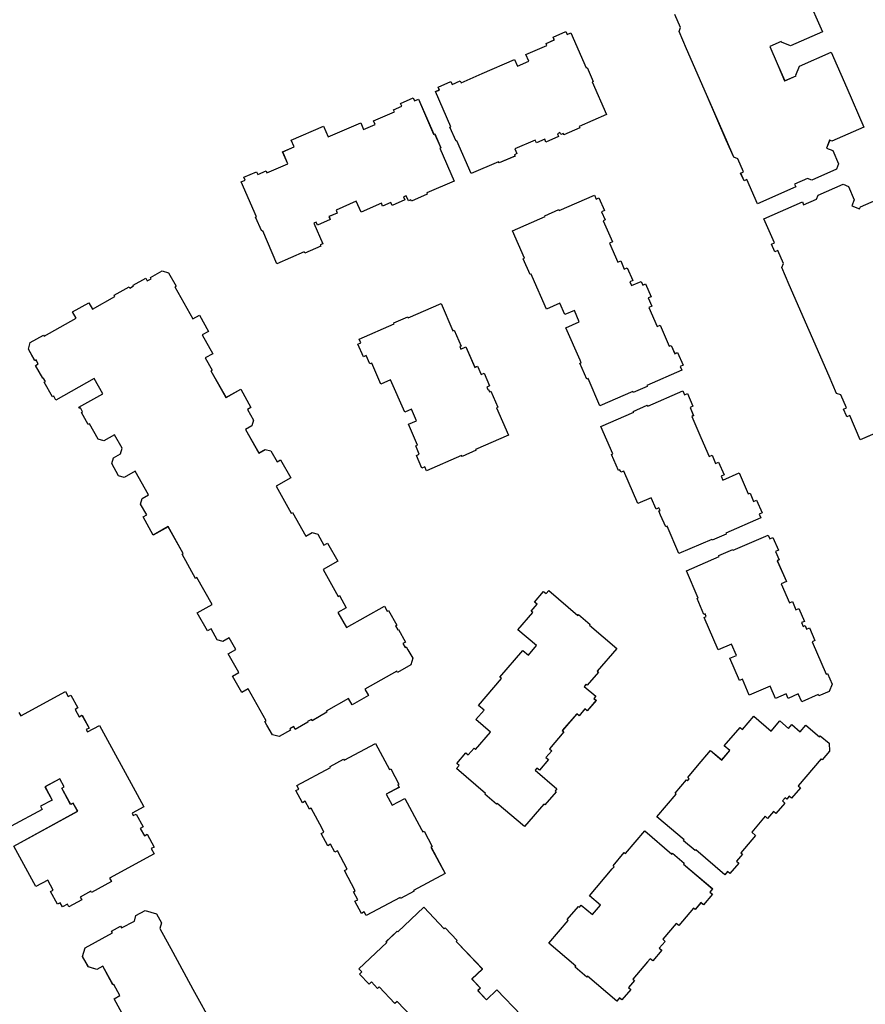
# Model space of a CAD drawing. Header units: inches. Extents: x 480978 to 483416, y 5454526 to 5457823.
# Tile 45 of 53: x 482853 to 482977, y 5456045 to 5456189. Entities that reach past the tile are written whole.
import ezdxf

# ---------------------------------------------------------------- set-up
doc = ezdxf.new("R2010")
doc.units = ezdxf.units.IN
doc.header["$MEASUREMENT"] = 0
doc.layers.add('ubcv_building_records', color=10, linetype='Continuous')
doc.layers.add('ubcv_buildings', color=10, linetype='Continuous')

# ---------------------------------------------------------------- blocks, each defined once
blk = doc.blocks.new('ubcv_buildings_cad_ACAD_1_FMEBLOCK35')
at = {"layer": 'ubcv_building_records'}
for points in [[(-39.84, 41.28), (-37.56, 36.06), (-42.22, 34.03), (-43.56, 34.56), (-43.6, 34.65), (-45.28, 33.92), (-44.18, 31.4), (-43.09, 28.89), (-41.41, 29.62), (-41.45, 29.71), (-40.92, 31.05), (-36.27, 33.08), (-33.99, 27.86), (-31.48, 22.09), (-36.19, 20.04), (-36.49, 20.16), (-36.93, 19.02), (-36.03, 18.66), (-35.18, 16.71), (-35.49, 15.91), (-39.12, 14.32), (-39.73, 14.56), (-41.64, 13.73), (-41.45, 13.31), (-47.09, 10.86), (-48.63, 14.39), (-49.05, 14.21), (-49.54, 15.33), (-49.12, 15.51), (-49.95, 17.42), (-50.55, 17.66), (-51.65, 20.17), (-54.57, 26.88), (-57.49, 33.59), (-58.58, 36.1), (-58.35, 36.7), (-59.18, 38.61)], [(-26.38, -21.31), (-32.01, -23.76), (-33.55, -20.22), (-33.97, -20.4), (-34.03, -20.26), (-34.46, -19.29), (-34.04, -19.1), (-34.87, -17.19), (-35.47, -16.96), (-36.57, -14.44), (-39.49, -7.74), (-42.41, -1.03), (-43.51, 1.49), (-43.27, 2.09), (-44.1, 4), (-44.52, 3.82), (-45.01, 4.93), (-44.59, 5.12), (-46.13, 8.66), (-40.49, 11.11), (-40.31, 10.69), (-38.4, 11.52), (-38.17, 12.12), (-34.53, 13.71), (-33.73, 13.39), (-32.88, 11.43), (-33.23, 10.53), (-32.1, 10.08), (-31.98, 10.38), (-27.27, 12.43)]]:
    blk.add_lwpolyline(points, dxfattribs=at)
blk = doc.blocks.new('ubcv_buildings_cad_ACAD_1_FMEBLOCK36')
at = {"layer": 'ubcv_building_records'}
for points in [[(29.51, 16.99), (29.79, 16.48), (36.34, 20.06), (36.75, 19.3), (37.16, 19.52), (38.18, 17.65), (37.78, 17.43), (38.38, 16.34), (38.78, 16.56), (39.8, 14.69), (39.4, 14.47), (39.58, 14.13), (41.32, 15.08), (46.86, 4.96), (47.85, 3.14), (46.12, 2.19), (46.3, 1.86), (46.7, 2.08), (47.72, 0.2), (47.32, -0.02), (47.92, -1.11), (48.32, -0.89), (49.35, -2.76), (48.94, -2.98), (49.36, -3.74), (42.81, -7.32), (43.09, -7.83), (40.19, -9.42), (40.09, -9.24), (38.51, -10.11), (38.73, -10.51), (36.86, -11.53), (36.64, -11.13), (35.9, -11.53), (35.58, -10.93), (35.17, -11.15), (34.15, -9.28), (34.55, -9.06), (33.76, -7.61), (32.02, -8.56), (29.65, -4.22), (28.78, -2.63), (38.14, 2.49), (37.49, 3.68), (37.12, 3.48), (35.81, 5.86), (36.18, 6.06), (35.53, 7.25), (33.35, 6.06), (34.39, 4.14), (32.7, 3.22), (32.94, 2.77), (28.4, 0.28)], [(45.56, -28.8), (43.49, -25.01), (44.33, -24.55), (43.43, -22.9), (43.32, -22.96), (41.82, -20.22), (40.95, -20.7), (39.71, -20.33), (38.87, -18.8), (39.23, -17.56), (43.24, -15.36), (43.1, -15.09), (44.43, -14.36), (44.58, -14.63), (46.45, -13.61), (46.69, -12.78), (48.03, -12.05), (49.69, -12.53), (50.42, -13.87), (50.17, -14.7), (52.08, -18.17), (55.05, -23.61), (58, -29)]]:
    blk.add_lwpolyline(points, dxfattribs=at)
blk = doc.blocks.new('ubcv_buildings_cad_ACAD_1_FMEBLOCK65')
at = {"layer": 'ubcv_buildings'}
for points in [[(-39.84, 41.28), (-37.56, 36.06), (-42.22, 34.03), (-43.56, 34.56), (-43.6, 34.65), (-45.28, 33.92), (-44.18, 31.4), (-43.09, 28.89), (-41.41, 29.62), (-41.45, 29.71), (-40.92, 31.05), (-36.27, 33.08), (-33.99, 27.86), (-31.48, 22.09), (-36.19, 20.04), (-36.49, 20.16), (-36.93, 19.02), (-36.03, 18.66), (-35.18, 16.71), (-35.49, 15.91), (-39.12, 14.32), (-39.73, 14.56), (-41.64, 13.73), (-41.45, 13.31), (-47.09, 10.86), (-48.63, 14.39), (-49.05, 14.21), (-49.54, 15.33), (-49.12, 15.51), (-49.95, 17.42), (-50.55, 17.66), (-51.65, 20.17), (-54.57, 26.88), (-57.49, 33.59), (-58.58, 36.1), (-58.35, 36.7), (-59.18, 38.61)], [(-26.38, -21.31), (-32.01, -23.76), (-33.55, -20.22), (-33.97, -20.4), (-34.03, -20.26), (-34.46, -19.29), (-34.04, -19.1), (-34.87, -17.19), (-35.47, -16.96), (-36.57, -14.44), (-39.49, -7.74), (-42.41, -1.03), (-43.51, 1.49), (-43.27, 2.09), (-44.1, 4), (-44.52, 3.82), (-45.01, 4.93), (-44.59, 5.12), (-46.13, 8.66), (-40.49, 11.11), (-40.31, 10.69), (-38.4, 11.52), (-38.17, 12.12), (-34.53, 13.71), (-33.73, 13.39), (-32.88, 11.43), (-33.23, 10.53), (-32.1, 10.08), (-31.98, 10.38), (-27.27, 12.43)]]:
    blk.add_lwpolyline(points, dxfattribs=at)
blk = doc.blocks.new('ubcv_buildings_cad_ACAD_1_FMEBLOCK106')
at = {"layer": 'ubcv_buildings'}
for points in [[(19.88, 79.31), (20.06, 78.89), (20.62, 79.13), (22.86, 73.98), (23, 74.04), (23.9, 71.98), (23.76, 71.92), (25.85, 67.12), (21.85, 65.37), (21.93, 65.19), (19.6, 64.17), (19.52, 64.36), (19.14, 64.2), (19.02, 64.48), (18.65, 64.31), (18.83, 63.89), (16.97, 63.08), (16.79, 63.5), (15.58, 62.97), (15.39, 63.39), (12.41, 62.09), (12.72, 61.4), (12.34, 61.23), (12.43, 61.05), (10.1, 60.03), (10.02, 60.22), (6.01, 58.48), (3.92, 63.28), (3.78, 63.22), (2.88, 65.28), (3.02, 65.34), (0.78, 70.49), (1.34, 70.73), (1.15, 71.15), (3.02, 71.97), (3.2, 71.55), (4.41, 72.07), (4.53, 71.79), (7.6, 73.13), (12.36, 75.2), (12.78, 74.22), (14.46, 74.95), (14.03, 75.93), (17.11, 77.27), (16.98, 77.55), (18.2, 78.08), (18.01, 78.5)], [(-2.48, 69.57), (-2.3, 69.15), (-1.74, 69.4), (0.51, 64.24), (0.65, 64.3), (1.54, 62.24), (1.4, 62.18), (3.5, 57.38), (-0.51, 55.64), (-0.43, 55.45), (-2.76, 54.43), (-2.84, 54.62), (-3.21, 54.46), (-3.54, 55.2), (-3.91, 55.04), (-3.73, 54.62), (-5.59, 53.81), (-5.77, 54.23), (-6.98, 53.7), (-7.17, 54.12), (-10.15, 52.82), (-10.84, 54.41), (-13.82, 53.11), (-13.63, 52.69), (-14.84, 52.16), (-14.66, 51.74), (-16.53, 50.93), (-16.71, 51.35), (-17.08, 51.19), (-15.77, 48.18), (-16.14, 48.02), (-16.06, 47.84), (-18.39, 46.82), (-18.47, 47.01), (-22.48, 45.26), (-24.57, 50.07), (-24.71, 50.01), (-25.61, 52.07), (-25.47, 52.13), (-27.71, 57.28), (-27.15, 57.52), (-27.34, 57.94), (-25.47, 58.75), (-25.29, 58.33), (-24.08, 58.86), (-23.96, 58.58), (-20.88, 59.92), (-21.64, 61.67), (-19.97, 62.4), (-20.39, 63.38), (-15.64, 65.45), (-14.95, 63.86), (-10.2, 65.93), (-9.78, 64.95), (-8.1, 65.68), (-8.32, 66.2), (-5.25, 67.53), (-5.37, 67.81), (-4.16, 68.34), (-4.34, 68.76)], [(24.07, 55.3), (24.31, 54.74), (24.73, 54.92), (25.54, 53.06), (25.12, 52.88), (25.65, 51.67), (25.37, 51.55), (26.71, 48.47), (26.29, 48.29), (27.51, 45.5), (27.93, 45.68), (28.46, 44.47), (28.87, 44.65), (29.69, 42.79), (29.27, 42.6), (29.51, 42.05), (30.91, 42.65), (31.15, 42.1), (31.57, 42.28), (32.38, 40.41), (31.96, 40.23), (32.49, 39.02), (32.07, 38.84), (33.29, 36.04), (33.71, 36.23), (35.05, 33.15), (35.33, 33.27), (35.85, 32.06), (36.27, 32.25), (37.08, 30.38), (36.66, 30.2), (36.91, 29.64), (31.76, 27.4), (31.82, 27.26), (29.76, 26.36), (29.69, 26.5), (24.89, 24.41), (23.15, 28.41), (22.96, 28.33), (21.95, 30.66), (22.13, 30.74), (21.97, 31.11), (19.9, 35.87), (21.86, 36.72), (21.13, 38.39), (19.73, 37.79), (19, 39.46), (17.04, 38.61), (14.97, 43.36), (14.81, 43.73), (14.63, 43.65), (13.61, 45.98), (13.8, 46.06), (12.05, 50.07), (16.86, 52.16), (16.8, 52.3), (18.86, 53.2), (18.92, 53.06)], [(-38.36, 43.92), (-37.26, 41.97), (-37.44, 41.87), (-34.79, 37.18), (-33.86, 37.71), (-32.51, 35.32), (-33.44, 34.8), (-31.89, 32.05), (-33, 31.43), (-32, 29.66), (-32.18, 29.56), (-29.95, 25.62), (-27.79, 26.85), (-26.29, 24.19), (-26.82, 23.89), (-25.92, 22.3), (-26.15, 21.47), (-27.08, 20.95), (-25.13, 17.49), (-24.2, 18.02), (-23.37, 17.79), (-22.47, 16.2), (-21.94, 16.5), (-20.44, 13.84), (-22.61, 12.62), (-20.39, 8.68), (-20.21, 8.78), (-18.24, 5.29), (-17.31, 5.81), (-16.48, 5.58), (-15.58, 3.99), (-15.05, 4.29), (-13.55, 1.63), (-15.72, 0.41), (-13.49, -3.53), (-13.32, -3.43), (-12.32, -5.2), (-13.55, -5.89), (-12.3, -8.11), (-6.72, -4.96), (-6.3, -5.71), (-6.12, -5.61), (-4.9, -7.78), (-5.07, -7.88), (-4.76, -8.43), (-4.67, -8.38), (-3.62, -10.24), (-4.02, -10.46), (-3.7, -11.04), (-3.52, -10.94), (-3.27, -11.38), (-2.57, -12.62), (-2.84, -13.59), (-4.79, -14.69), (-4.89, -14.51), (-9.58, -17.16), (-9.05, -18.08), (-11.44, -19.43), (-11.97, -18.5), (-15.26, -20.37), (-15.16, -20.54), (-17.33, -21.77), (-17.43, -21.59), (-17.98, -21.9), (-17.93, -21.99), (-19.79, -23.04), (-20.01, -22.64), (-20.59, -22.97), (-20.49, -23.14), (-22.17, -24.09), (-23.14, -23.82), (-23.94, -22.41), (-24.24, -21.88), (-24.06, -21.78), (-26.71, -17.09), (-27.64, -17.61), (-28.99, -15.22), (-28.06, -14.7), (-29.61, -11.96), (-28.5, -11.33), (-29.48, -9.61), (-30.4, -10.13), (-31.23, -9.9), (-32.13, -8.31), (-32.66, -8.61), (-34.16, -5.95), (-32, -4.73), (-34.22, -0.79), (-34.4, -0.89), (-36.39, 2.65), (-36.22, 2.75), (-38.44, 6.68), (-40.61, 5.46), (-42.11, 8.11), (-41.58, 8.41), (-42.47, 10.01), (-42.24, 10.84), (-41.31, 11.36), (-43.26, 14.81), (-44.86, 13.91), (-45.69, 14.14), (-46.7, 15.94), (-46.47, 16.77), (-45.4, 17.37), (-45.17, 18.2), (-46.29, 20.16), (-47.88, 19.27), (-48.71, 19.5), (-49.98, 21.75), (-50.16, 21.65), (-51.16, 23.42), (-50.98, 23.52), (-51.31, 24.1), (-51.44, 24.02), (-51.54, 24.2), (-48.03, 26.18), (-49.29, 28.42), (-54.89, 25.25), (-55.2, 25.81), (-55.38, 25.71), (-56.6, 27.87), (-56.43, 27.97), (-56.74, 28.53), (-56.83, 28.48), (-57.88, 30.33), (-57.48, 30.56), (-57.8, 31.13), (-57.98, 31.03), (-58.93, 32.71), (-58.66, 33.68), (-56.71, 34.78), (-56.61, 34.61), (-51.92, 37.25), (-52.45, 38.18), (-50.06, 39.53), (-49.53, 38.6), (-46.24, 40.46), (-46.34, 40.64), (-44.17, 41.86), (-44.07, 41.69), (-43.52, 42), (-43.57, 42.09), (-41.71, 43.14), (-41.49, 42.74), (-40.91, 43.06), (-41.01, 43.24), (-39.33, 44.19)], [(1.58, 39.42), (3.32, 35.42), (3.51, 35.5), (4.52, 33.17), (4.34, 33.09), (4.5, 32.72), (5.23, 33.04), (6.53, 30.05), (6.95, 30.24), (7.48, 29.03), (7.9, 29.21), (8.71, 27.35), (8.29, 27.16), (8.45, 26.79), (8.54, 26.83), (8.71, 26.46), (8.89, 26.54), (9.91, 24.21), (9.72, 24.13), (11.46, 20.12), (6.66, 18.03), (6.72, 17.89), (4.66, 17), (4.6, 17.14), (-0.55, 14.89), (-0.8, 15.45), (-1.21, 15.27), (-2.03, 17.13), (-1.61, 17.31), (-2.13, 18.52), (-1.85, 18.65), (-3.19, 21.72), (-2.03, 22.23), (-2.76, 23.9), (-3.74, 23.48), (-5.81, 28.23), (-7.24, 27.6), (-8.58, 30.68), (-8.86, 30.56), (-9.38, 31.77), (-9.8, 31.58), (-10.61, 33.45), (-10.2, 33.63), (-10.44, 34.19), (-5.29, 36.43), (-5.35, 36.57), (-3.29, 37.47), (-3.23, 37.33)], [(37.04, 26.6), (37.29, 26.04), (37.71, 26.22), (38.52, 24.36), (38.1, 24.18), (38.62, 22.96), (38.35, 22.84), (39.68, 19.77), (40.9, 16.97), (41.32, 17.16), (41.85, 15.95), (42.27, 16.13), (43.08, 14.27), (42.66, 14.08), (42.9, 13.52), (45.28, 14.56), (46.62, 11.49), (46.9, 11.61), (47.42, 10.4), (47.84, 10.58), (48.65, 8.72), (48.24, 8.53), (48.48, 7.97), (43.33, 5.73), (43.39, 5.59), (41.33, 4.69), (41.27, 4.83), (36.46, 2.74), (34.72, 6.75), (34.53, 6.66), (33.78, 8.39), (33.52, 8.99), (33.7, 9.07), (33.54, 9.45), (33.12, 9.26), (32.39, 10.94), (30.44, 10.09), (28.37, 14.84), (27.95, 14.66), (27.79, 15.03), (27.6, 14.95), (26.58, 17.28), (26.77, 17.36), (25.03, 21.36), (29.83, 23.46), (29.77, 23.6), (31.83, 24.49), (31.89, 24.35)], [(49.57, 5.46), (49.82, 4.9), (50.24, 5.08), (51.05, 3.22), (50.63, 3.04), (51.16, 1.83), (50.88, 1.7), (52.22, -1.37), (51.47, -1.69), (52.69, -4.49), (53.11, -4.31), (53.63, -5.52), (54.05, -5.33), (54.86, -7.2), (54.45, -7.38), (54.69, -7.94), (54.97, -7.82), (55.19, -8.33), (55.61, -8.15), (56.42, -10.01), (56, -10.19), (58.07, -14.94), (58.26, -14.86), (58.93, -16.4), (58.51, -17.47), (56.97, -18.14), (56.89, -17.95), (54.48, -19), (53.97, -17.84), (52.47, -18.49), (52.18, -17.83), (50.64, -18.5), (49.86, -16.69), (46.78, -18.03), (45.77, -15.7), (45.35, -15.88), (43.93, -12.62), (44.91, -12.2), (44.18, -10.52), (42.22, -11.37), (40.15, -6.62), (40.48, -6.48), (40.32, -6.11), (40.13, -6.19), (39.12, -3.86), (39.3, -3.78), (37.56, 0.23), (42.36, 2.32), (42.3, 2.46), (44.36, 3.35), (44.42, 3.22)], [(17.38, -2.67), (21.65, -6.32), (21.75, -6.2), (23.46, -7.66), (23.36, -7.78), (27.34, -11.18), (24.5, -14.5), (24.66, -14.64), (23.01, -16.57), (22.85, -16.44), (22.59, -16.74), (24.27, -18.18), (24, -18.49), (24.35, -18.79), (23.03, -20.33), (22.68, -20.03), (21.83, -21.04), (21.48, -20.74), (19.37, -23.21), (19.6, -23.41), (17.48, -25.88), (17.83, -26.18), (16.97, -27.18), (17.32, -27.48), (16, -29.02), (15.65, -28.73), (15.39, -29.04), (18.56, -31.75), (18.3, -32.06), (18.45, -32.19), (16.8, -34.12), (16.65, -33.99), (13.81, -37.31), (9.83, -33.9), (9.73, -34.02), (8.02, -32.56), (8.12, -32.44), (3.85, -28.79), (4.24, -28.33), (3.89, -28.03), (5.21, -26.49), (5.56, -26.78), (6.42, -25.78), (6.65, -25.98), (8.83, -23.43), (6.7, -21.61), (7.89, -20.22), (7.08, -19.53), (10.44, -15.59), (10.21, -15.39), (13.58, -11.45), (14.39, -12.14), (15.58, -10.75), (12.86, -8.43), (15.03, -5.88), (14.8, -5.68), (15.66, -4.68), (15.31, -4.38), (16.63, -2.83), (16.98, -3.13)], [(47.43, -21.12), (49.98, -23.29), (51.26, -21.8), (52.53, -22.89), (53, -22.34), (54.25, -23.4), (55.07, -22.44), (57.07, -24.14), (57.2, -23.99), (58.48, -25.08), (58.57, -26.22), (57.48, -27.5), (57.32, -27.37), (53.96, -31.31), (54.31, -31.6), (52.98, -33.15), (52.64, -32.85), (52.27, -33.28), (52.04, -33.08), (51.65, -33.54), (51.99, -33.84), (50.67, -35.38), (50.33, -35.09), (49.47, -36.09), (49.12, -35.79), (47.14, -38.11), (47.72, -38.6), (45.54, -41.15), (45.77, -41.35), (44.91, -42.36), (45.26, -42.65), (43.94, -44.2), (43.59, -43.9), (43.2, -44.36), (38.93, -40.71), (38.83, -40.83), (37.12, -39.37), (37.22, -39.25), (33.24, -35.85), (36.07, -32.53), (35.92, -32.4), (37.57, -30.46), (37.72, -30.6), (37.99, -30.29), (37.76, -30.09), (39.21, -28.39), (41.12, -26.15), (42.74, -27.54), (43.93, -26.15), (43.12, -25.45), (45.43, -22.75), (45.78, -23.05)], [(-8.02, -25.09), (-5.96, -28.95), (-5.78, -28.85), (-4.59, -31.09), (-4.76, -31.19), (-4.57, -31.55), (-6.46, -32.55), (-5.59, -34.16), (-3.71, -33.16), (-1.27, -37.73), (-1.08, -38.09), (-0.9, -37.99), (0.29, -40.23), (0.12, -40.33), (2.17, -44.18), (-2.45, -46.65), (-2.38, -46.78), (-4.36, -47.84), (-4.43, -47.71), (-9.39, -50.35), (-9.68, -49.82), (-10.08, -50.03), (-11.04, -48.24), (-10.63, -48.02), (-11.26, -46.86), (-10.99, -46.72), (-12.57, -43.76), (-12.16, -43.54), (-13.6, -40.85), (-14, -41.07), (-14.62, -39.9), (-15.03, -40.12), (-15.98, -38.33), (-15.58, -38.11), (-15.87, -37.57), (-17.45, -34.62), (-17.71, -34.76), (-18.34, -33.59), (-18.74, -33.81), (-19.7, -32.02), (-19.29, -31.8), (-19.58, -31.26), (-14.62, -28.62), (-14.69, -28.48), (-12.71, -27.42), (-12.64, -27.56)], [(31.45, -37.93), (35.43, -41.34), (35.53, -41.22), (37.24, -42.68), (37.14, -42.8), (41.42, -46.45), (41.02, -46.91), (41.37, -47.21), (40.05, -48.75), (39.7, -48.46), (38.84, -49.46), (38.61, -49.26), (36.43, -51.81), (36.08, -51.51), (34.1, -53.83), (34.45, -54.13), (33.59, -55.13), (33.94, -55.43), (32.62, -56.97), (32.27, -56.68), (31.88, -57.14), (29.7, -59.69), (29.93, -59.89), (29.07, -60.89), (29.42, -61.19), (28.1, -62.73), (27.75, -62.44), (27.36, -62.9), (23.08, -59.25), (22.98, -59.36), (21.28, -57.9), (21.37, -57.79), (17.39, -54.38), (20.23, -51.06), (20.08, -50.93), (21.73, -49), (21.88, -49.13), (22.14, -48.82), (23.77, -50.21), (24.95, -48.82), (23.33, -47.43), (26.7, -43.49), (26.96, -43.18), (26.81, -43.05), (28.46, -41.12), (28.61, -41.25)]]:
    blk.add_lwpolyline(points, close=True, dxfattribs=at)
blk.add_lwpolyline([(-2.76, -65.15), (-4.86, -62.94), (-5.19, -63.25), (-7.5, -60.82), (-7.72, -61.03), (-8.63, -60.08), (-8.96, -60.39), (-10.36, -58.92), (-10.03, -58.61), (-10.45, -58.16), (-6.38, -54.29), (-6.48, -54.18), (-4.86, -52.63), (-4.75, -52.74), (-0.96, -49.13), (2.06, -52.3), (2.2, -52.16), (3.95, -54), (3.81, -54.14), (4.09, -54.43), (7.66, -58.19), (6.11, -59.66), (7.37, -60.98), (6.97, -61.37), (8.23, -62.69), (9.77, -61.22), (13.34, -64.98)], dxfattribs=at)
blk = doc.blocks.new('ubcv_buildings_cad_ACAD_1_FMEBLOCK107')
at = {"layer": 'ubcv_buildings'}
for points in [[(29.51, 16.99), (29.79, 16.48), (36.34, 20.06), (36.75, 19.3), (37.16, 19.52), (38.18, 17.65), (37.78, 17.43), (38.38, 16.34), (38.78, 16.56), (39.8, 14.69), (39.4, 14.47), (39.58, 14.13), (41.32, 15.08), (46.86, 4.96), (47.85, 3.14), (46.12, 2.19), (46.3, 1.86), (46.7, 2.08), (47.72, 0.2), (47.32, -0.02), (47.92, -1.11), (48.32, -0.89), (49.35, -2.76), (48.94, -2.98), (49.36, -3.74), (42.81, -7.32), (43.09, -7.83), (40.19, -9.42), (40.09, -9.24), (38.51, -10.11), (38.73, -10.51), (36.86, -11.53), (36.64, -11.13), (35.9, -11.53), (35.58, -10.93), (35.17, -11.15), (34.15, -9.28), (34.55, -9.06), (33.76, -7.61), (32.02, -8.56), (29.65, -4.22), (28.78, -2.63), (38.14, 2.49), (37.49, 3.68), (37.12, 3.48), (35.81, 5.86), (36.18, 6.06), (35.53, 7.25), (33.35, 6.06), (34.39, 4.14), (32.7, 3.22), (32.94, 2.77), (28.4, 0.28)], [(45.56, -28.8), (43.49, -25.01), (44.33, -24.55), (43.43, -22.9), (43.32, -22.96), (41.82, -20.22), (40.95, -20.7), (39.71, -20.33), (38.87, -18.8), (39.23, -17.56), (43.24, -15.36), (43.1, -15.09), (44.43, -14.36), (44.58, -14.63), (46.45, -13.61), (46.69, -12.78), (48.03, -12.05), (49.69, -12.53), (50.42, -13.87), (50.17, -14.7), (52.08, -18.17), (55.05, -23.61), (58, -29)]]:
    blk.add_lwpolyline(points, dxfattribs=at)

msp = doc.modelspace()

# ---------------------------------------------------------------- linework, layer by layer
at = {"layer": 'ubcv_building_records'}
for points in [[(482968.66, 5456192.35), (482970.93, 5456187.14), (482966.27, 5456185.11), (482964.93, 5456185.64), (482964.89, 5456185.73), (482963.22, 5456185), (482964.31, 5456182.48), (482965.41, 5456179.97), (482967.08, 5456180.7), (482967.04, 5456180.79), (482967.57, 5456182.13), (482972.23, 5456184.16), (482974.5, 5456178.94), (482977.01, 5456173.17), (482972.31, 5456171.12), (482972.01, 5456171.23), (482971.56, 5456170.1), (482972.47, 5456169.74), (482973.32, 5456167.79), (482973, 5456166.99), (482969.37, 5456165.4), (482968.77, 5456165.64), (482966.86, 5456164.81), (482967.04, 5456164.39), (482961.41, 5456161.93), (482959.86, 5456165.47), (482959.44, 5456165.29), (482958.96, 5456166.41), (482959.38, 5456166.59), (482958.55, 5456168.5), (482957.94, 5456168.74), (482956.85, 5456171.25), (482953.93, 5456177.96), (482951.01, 5456184.67), (482949.91, 5456187.18), (482950.15, 5456187.78), (482949.31, 5456189.69)], [(482982.12, 5456129.77), (482976.48, 5456127.32), (482974.94, 5456130.86), (482974.52, 5456130.68), (482974.46, 5456130.82), (482974.03, 5456131.79), (482974.45, 5456131.98), (482973.62, 5456133.89), (482973.02, 5456134.12), (482971.93, 5456136.64), (482969, 5456143.34), (482966.08, 5456150.05), (482964.99, 5456152.57), (482965.22, 5456153.17), (482964.39, 5456155.08), (482963.97, 5456154.89), (482963.49, 5456156.01), (482963.91, 5456156.2), (482962.36, 5456159.73), (482968, 5456162.19), (482968.18, 5456161.77), (482970.09, 5456162.6), (482970.33, 5456163.2), (482973.96, 5456164.79), (482974.76, 5456164.47), (482975.61, 5456162.51), (482975.26, 5456161.61), (482976.39, 5456161.16), (482976.51, 5456161.46), (482981.22, 5456163.51)], [(482853.09, 5456087.33), (482853.37, 5456086.82), (482859.93, 5456090.4), (482860.34, 5456089.64), (482860.74, 5456089.86), (482861.76, 5456087.99), (482861.36, 5456087.77), (482861.96, 5456086.68), (482862.36, 5456086.9), (482863.39, 5456085.03), (482862.99, 5456084.81), (482863.17, 5456084.47), (482864.91, 5456085.42), (482870.44, 5456075.3), (482871.44, 5456073.48), (482869.7, 5456072.53), (482869.88, 5456072.2), (482870.29, 5456072.41), (482871.31, 5456070.54), (482870.91, 5456070.32), (482871.51, 5456069.23), (482871.91, 5456069.45), (482872.93, 5456067.58), (482872.53, 5456067.36), (482872.94, 5456066.6), (482866.39, 5456063.02), (482866.67, 5456062.51), (482863.78, 5456060.92), (482863.68, 5456061.1), (482862.1, 5456060.23), (482862.32, 5456059.83), (482860.44, 5456058.81), (482860.22, 5456059.21), (482859.49, 5456058.81), (482859.16, 5456059.41), (482858.76, 5456059.19), (482857.74, 5456061.06), (482858.14, 5456061.28), (482857.34, 5456062.73), (482855.61, 5456061.78), (482853.23, 5456066.12), (482852.36, 5456067.71), (482861.72, 5456072.83), (482861.07, 5456074.02), (482860.7, 5456073.82), (482859.4, 5456076.2), (482859.77, 5456076.4), (482859.11, 5456077.59), (482856.93, 5456076.4), (482857.98, 5456074.48), (482856.28, 5456073.56), (482856.53, 5456073.11), (482851.98, 5456070.62)], [(482869.14, 5456041.54), (482867.07, 5456045.32), (482867.92, 5456045.79), (482867.02, 5456047.44), (482866.9, 5456047.38), (482865.4, 5456050.12), (482864.54, 5456049.64), (482863.29, 5456050.01), (482862.45, 5456051.54), (482862.82, 5456052.78), (482866.83, 5456054.98), (482866.68, 5456055.25), (482868.02, 5456055.98), (482868.16, 5456055.71), (482870.04, 5456056.73), (482870.28, 5456057.56), (482871.62, 5456058.29), (482873.27, 5456057.81), (482874, 5456056.47), (482873.76, 5456055.64), (482875.66, 5456052.17), (482878.64, 5456046.73), (482881.59, 5456041.34)], [(482910.67, 5456042.73), (482908.57, 5456044.94), (482908.24, 5456044.63), (482905.93, 5456047.06), (482905.71, 5456046.85), (482904.8, 5456047.8), (482904.47, 5456047.49), (482903.07, 5456048.96), (482903.4, 5456049.28), (482902.98, 5456049.72), (482907.05, 5456053.59), (482906.94, 5456053.7), (482908.57, 5456055.25), (482908.68, 5456055.14), (482912.47, 5456058.75), (482915.49, 5456055.59), (482915.63, 5456055.73), (482917.38, 5456053.89), (482917.24, 5456053.75), (482917.52, 5456053.45), (482921.09, 5456049.7), (482919.54, 5456048.23), (482920.8, 5456046.9), (482920.4, 5456046.52), (482921.66, 5456045.19), (482923.2, 5456046.66), (482926.77, 5456042.91)]]:
    msp.add_lwpolyline(points, dxfattribs=at)
for points in [[(482933.3, 5456187.19), (482933.49, 5456186.77), (482934.05, 5456187.01), (482936.29, 5456181.86), (482936.43, 5456181.92), (482937.33, 5456179.86), (482937.19, 5456179.8), (482939.28, 5456175), (482935.27, 5456173.25), (482935.36, 5456173.07), (482933.03, 5456172.05), (482932.95, 5456172.24), (482932.57, 5456172.08), (482932.45, 5456172.36), (482932.08, 5456172.19), (482932.26, 5456171.78), (482930.4, 5456170.96), (482930.22, 5456171.38), (482929.01, 5456170.86), (482928.82, 5456171.27), (482925.84, 5456169.98), (482926.15, 5456169.28), (482925.77, 5456169.12), (482925.85, 5456168.93), (482923.53, 5456167.92), (482923.44, 5456168.1), (482919.44, 5456166.36), (482917.35, 5456171.16), (482917.21, 5456171.1), (482916.31, 5456173.16), (482916.45, 5456173.22), (482914.21, 5456178.37), (482914.76, 5456178.62), (482914.58, 5456179.04), (482916.45, 5456179.85), (482916.63, 5456179.43), (482917.84, 5456179.96), (482917.96, 5456179.68), (482921.03, 5456181.01), (482925.78, 5456183.08), (482926.21, 5456182.11), (482927.89, 5456182.84), (482927.46, 5456183.81), (482930.54, 5456185.15), (482930.41, 5456185.43), (482931.62, 5456185.96), (482931.44, 5456186.38)], [(482910.95, 5456177.45), (482911.13, 5456177.03), (482911.69, 5456177.28), (482913.93, 5456172.13), (482914.07, 5456172.19), (482914.97, 5456170.13), (482914.83, 5456170.06), (482916.92, 5456165.26), (482912.92, 5456163.52), (482913, 5456163.33), (482910.67, 5456162.32), (482910.59, 5456162.5), (482910.22, 5456162.34), (482909.89, 5456163.09), (482909.52, 5456162.92), (482909.7, 5456162.5), (482907.84, 5456161.69), (482907.66, 5456162.11), (482906.45, 5456161.58), (482906.26, 5456162), (482903.28, 5456160.71), (482902.59, 5456162.29), (482899.61, 5456160.99), (482899.8, 5456160.57), (482898.58, 5456160.04), (482898.77, 5456159.62), (482896.9, 5456158.81), (482896.72, 5456159.23), (482896.35, 5456159.07), (482897.66, 5456156.07), (482897.29, 5456155.9), (482897.37, 5456155.72), (482895.04, 5456154.7), (482894.96, 5456154.89), (482890.95, 5456153.14), (482888.86, 5456157.95), (482888.72, 5456157.89), (482887.82, 5456159.95), (482887.96, 5456160.01), (482885.72, 5456165.16), (482886.28, 5456165.4), (482886.09, 5456165.82), (482887.96, 5456166.63), (482888.14, 5456166.22), (482889.35, 5456166.74), (482889.47, 5456166.46), (482892.55, 5456167.8), (482891.78, 5456169.55), (482893.46, 5456170.28), (482893.04, 5456171.26), (482897.79, 5456173.33), (482898.48, 5456171.74), (482903.23, 5456173.81), (482903.65, 5456172.83), (482905.33, 5456173.56), (482905.11, 5456174.08), (482908.18, 5456175.42), (482908.06, 5456175.7), (482909.27, 5456176.22), (482909.09, 5456176.64)], [(482937.5, 5456163.18), (482937.74, 5456162.62), (482938.16, 5456162.81), (482938.97, 5456160.94), (482938.55, 5456160.76), (482939.08, 5456159.55), (482938.8, 5456159.43), (482940.14, 5456156.35), (482939.72, 5456156.17), (482940.94, 5456153.38), (482941.36, 5456153.56), (482941.89, 5456152.35), (482942.3, 5456152.53), (482943.12, 5456150.67), (482942.7, 5456150.49), (482942.94, 5456149.93), (482944.34, 5456150.54), (482944.58, 5456149.98), (482945, 5456150.16), (482945.81, 5456148.3), (482945.39, 5456148.11), (482945.92, 5456146.9), (482945.5, 5456146.72), (482946.72, 5456143.93), (482947.14, 5456144.11), (482948.48, 5456141.03), (482948.75, 5456141.16), (482949.28, 5456139.95), (482949.7, 5456140.13), (482950.51, 5456138.26), (482950.09, 5456138.08), (482950.34, 5456137.52), (482945.18, 5456135.28), (482945.25, 5456135.14), (482943.18, 5456134.24), (482943.12, 5456134.38), (482938.32, 5456132.29), (482936.58, 5456136.3), (482936.39, 5456136.21), (482935.38, 5456138.54), (482935.56, 5456138.62), (482935.4, 5456139), (482933.33, 5456143.75), (482935.29, 5456144.6), (482934.56, 5456146.28), (482933.16, 5456145.67), (482932.43, 5456147.34), (482930.47, 5456146.49), (482928.4, 5456151.24), (482928.24, 5456151.61), (482928.06, 5456151.53), (482927.04, 5456153.86), (482927.23, 5456153.94), (482925.48, 5456157.95), (482930.29, 5456160.04), (482930.22, 5456160.18), (482932.29, 5456161.08), (482932.35, 5456160.94)], [(482875.07, 5456151.8), (482876.17, 5456149.86), (482875.99, 5456149.76), (482878.64, 5456145.07), (482879.57, 5456145.59), (482880.92, 5456143.2), (482879.99, 5456142.68), (482881.54, 5456139.93), (482880.43, 5456139.31), (482881.43, 5456137.54), (482881.25, 5456137.44), (482883.47, 5456133.5), (482885.64, 5456134.73), (482887.14, 5456132.07), (482886.61, 5456131.77), (482887.51, 5456130.18), (482887.28, 5456129.35), (482886.35, 5456128.83), (482888.3, 5456125.38), (482889.23, 5456125.9), (482890.06, 5456125.67), (482890.96, 5456124.08), (482891.49, 5456124.38), (482892.99, 5456121.72), (482890.82, 5456120.5), (482893.04, 5456116.56), (482893.22, 5456116.66), (482895.19, 5456113.17), (482896.12, 5456113.69), (482896.95, 5456113.46), (482897.85, 5456111.87), (482898.38, 5456112.17), (482899.88, 5456109.51), (482897.71, 5456108.29), (482899.94, 5456104.35), (482900.11, 5456104.45), (482901.11, 5456102.68), (482899.88, 5456101.99), (482901.13, 5456099.78), (482906.71, 5456102.93), (482907.13, 5456102.17), (482907.31, 5456102.27), (482908.53, 5456100.11), (482908.35, 5456100.01), (482908.67, 5456099.45), (482908.76, 5456099.5), (482909.8, 5456097.65), (482909.41, 5456097.42), (482909.73, 5456096.85), (482909.91, 5456096.95), (482910.16, 5456096.5), (482910.86, 5456095.26), (482910.59, 5456094.3), (482908.64, 5456093.2), (482908.54, 5456093.37), (482903.85, 5456090.73), (482904.38, 5456089.8), (482901.99, 5456088.45), (482901.46, 5456089.38), (482898.17, 5456087.52), (482898.27, 5456087.34), (482896.1, 5456086.12), (482896, 5456086.29), (482895.45, 5456085.98), (482895.5, 5456085.89), (482893.64, 5456084.84), (482893.41, 5456085.24), (482892.84, 5456084.92), (482892.94, 5456084.74), (482891.26, 5456083.79), (482890.29, 5456084.06), (482889.49, 5456085.47), (482889.19, 5456086.01), (482889.37, 5456086.11), (482886.72, 5456090.79), (482885.79, 5456090.27), (482884.44, 5456092.66), (482885.37, 5456093.18), (482883.82, 5456095.93), (482884.93, 5456096.55), (482883.95, 5456098.28), (482883.03, 5456097.75), (482882.19, 5456097.98), (482881.3, 5456099.57), (482880.76, 5456099.28), (482879.27, 5456101.93), (482881.43, 5456103.15), (482879.21, 5456107.09), (482879.03, 5456106.99), (482877.04, 5456110.53), (482877.21, 5456110.63), (482874.99, 5456114.57), (482872.82, 5456113.34), (482871.32, 5456116), (482871.85, 5456116.3), (482870.96, 5456117.89), (482871.19, 5456118.72), (482872.12, 5456119.24), (482870.17, 5456122.69), (482868.57, 5456121.79), (482867.74, 5456122.03), (482866.73, 5456123.82), (482866.96, 5456124.65), (482868.02, 5456125.25), (482868.26, 5456126.08), (482867.14, 5456128.05), (482865.55, 5456127.15), (482864.72, 5456127.38), (482863.45, 5456129.63), (482863.27, 5456129.53), (482862.27, 5456131.3), (482862.45, 5456131.4), (482862.12, 5456131.98), (482861.99, 5456131.9), (482861.89, 5456132.08), (482865.4, 5456134.06), (482864.14, 5456136.3), (482858.54, 5456133.13), (482858.23, 5456133.69), (482858.05, 5456133.59), (482856.83, 5456135.75), (482857, 5456135.85), (482856.69, 5456136.41), (482856.6, 5456136.36), (482855.55, 5456138.22), (482855.95, 5456138.44), (482855.63, 5456139.02), (482855.45, 5456138.92), (482854.5, 5456140.6), (482854.77, 5456141.57), (482856.72, 5456142.66), (482856.82, 5456142.49), (482861.51, 5456145.14), (482860.98, 5456146.06), (482863.37, 5456147.41), (482863.89, 5456146.48), (482867.19, 5456148.34), (482867.09, 5456148.52), (482869.26, 5456149.75), (482869.36, 5456149.57), (482869.91, 5456149.88), (482869.86, 5456149.97), (482871.72, 5456151.02), (482871.94, 5456150.62), (482872.52, 5456150.94), (482872.42, 5456151.12), (482874.1, 5456152.07)], [(482915.01, 5456147.3), (482916.75, 5456143.3), (482916.94, 5456143.38), (482917.95, 5456141.05), (482917.77, 5456140.97), (482917.93, 5456140.6), (482918.66, 5456140.92), (482919.96, 5456137.94), (482920.38, 5456138.12), (482920.91, 5456136.91), (482921.32, 5456137.09), (482922.14, 5456135.23), (482921.72, 5456135.05), (482921.88, 5456134.67), (482921.97, 5456134.71), (482922.13, 5456134.34), (482922.32, 5456134.42), (482923.34, 5456132.09), (482923.15, 5456132.01), (482924.89, 5456128.01), (482920.09, 5456125.91), (482920.15, 5456125.77), (482918.09, 5456124.88), (482918.03, 5456125.02), (482912.88, 5456122.77), (482912.63, 5456123.33), (482912.22, 5456123.15), (482911.4, 5456125.01), (482911.82, 5456125.19), (482911.3, 5456126.41), (482911.57, 5456126.53), (482910.24, 5456129.6), (482911.4, 5456130.11), (482910.67, 5456131.78), (482909.69, 5456131.36), (482907.62, 5456136.11), (482906.19, 5456135.49), (482904.85, 5456138.56), (482904.57, 5456138.44), (482904.05, 5456139.65), (482903.63, 5456139.47), (482902.81, 5456141.33), (482903.23, 5456141.51), (482902.99, 5456142.07), (482908.14, 5456144.31), (482908.08, 5456144.45), (482910.14, 5456145.35), (482910.2, 5456145.21)], [(482950.47, 5456134.48), (482950.72, 5456133.92), (482951.13, 5456134.1), (482951.95, 5456132.24), (482951.53, 5456132.06), (482952.05, 5456130.85), (482951.77, 5456130.72), (482953.11, 5456127.65), (482954.33, 5456124.86), (482954.75, 5456125.04), (482955.28, 5456123.83), (482955.7, 5456124.01), (482956.51, 5456122.15), (482956.09, 5456121.97), (482956.33, 5456121.41), (482958.71, 5456122.44), (482960.05, 5456119.37), (482960.33, 5456119.49), (482960.85, 5456118.28), (482961.27, 5456118.46), (482962.08, 5456116.6), (482961.66, 5456116.41), (482961.91, 5456115.86), (482956.76, 5456113.61), (482956.82, 5456113.47), (482954.76, 5456112.57), (482954.7, 5456112.71), (482949.89, 5456110.62), (482948.15, 5456114.63), (482947.96, 5456114.55), (482947.21, 5456116.27), (482946.95, 5456116.88), (482947.13, 5456116.96), (482946.97, 5456117.33), (482946.55, 5456117.15), (482945.82, 5456118.82), (482943.87, 5456117.97), (482941.8, 5456122.72), (482941.38, 5456122.54), (482941.21, 5456122.91), (482941.03, 5456122.83), (482940.01, 5456125.16), (482940.2, 5456125.24), (482938.46, 5456129.25), (482943.26, 5456131.34), (482943.2, 5456131.48), (482945.26, 5456132.37), (482945.32, 5456132.24)], [(482963, 5456113.34), (482963.25, 5456112.78), (482963.67, 5456112.96), (482964.48, 5456111.1), (482964.06, 5456110.92), (482964.59, 5456109.71), (482964.31, 5456109.59), (482965.65, 5456106.51), (482964.9, 5456106.19), (482966.12, 5456103.39), (482966.54, 5456103.58), (482967.06, 5456102.37), (482967.48, 5456102.55), (482968.29, 5456100.68), (482967.88, 5456100.5), (482968.12, 5456099.94), (482968.4, 5456100.06), (482968.62, 5456099.55), (482969.04, 5456099.74), (482969.85, 5456097.87), (482969.43, 5456097.69), (482971.5, 5456092.94), (482971.69, 5456093.02), (482972.36, 5456091.48), (482971.94, 5456090.41), (482970.4, 5456089.74), (482970.32, 5456089.93), (482967.91, 5456088.88), (482967.4, 5456090.05), (482965.9, 5456089.39), (482965.61, 5456090.05), (482964.07, 5456089.39), (482963.29, 5456091.19), (482960.21, 5456089.85), (482959.2, 5456092.18), (482958.78, 5456092), (482957.36, 5456095.26), (482958.34, 5456095.68), (482957.61, 5456097.36), (482955.65, 5456096.51), (482953.58, 5456101.26), (482953.91, 5456101.4), (482953.75, 5456101.77), (482953.56, 5456101.69), (482952.55, 5456104.02), (482952.73, 5456104.1), (482950.99, 5456108.11), (482955.79, 5456110.2), (482955.73, 5456110.34), (482957.79, 5456111.24), (482957.85, 5456111.1)], [(482930.81, 5456105.21), (482935.08, 5456101.56), (482935.18, 5456101.68), (482936.89, 5456100.22), (482936.79, 5456100.1), (482940.77, 5456096.7), (482937.93, 5456093.38), (482938.09, 5456093.24), (482936.44, 5456091.31), (482936.28, 5456091.45), (482936.02, 5456091.14), (482937.7, 5456089.7), (482937.43, 5456089.39), (482937.78, 5456089.1), (482936.46, 5456087.55), (482936.11, 5456087.85), (482935.25, 5456086.84), (482934.91, 5456087.14), (482932.79, 5456084.67), (482933.03, 5456084.47), (482930.91, 5456082), (482931.26, 5456081.7), (482930.4, 5456080.7), (482930.75, 5456080.4), (482929.43, 5456078.86), (482929.08, 5456079.15), (482928.82, 5456078.84), (482931.99, 5456076.13), (482931.73, 5456075.83), (482931.88, 5456075.69), (482930.23, 5456073.76), (482930.08, 5456073.89), (482927.24, 5456070.57), (482923.26, 5456073.98), (482923.16, 5456073.86), (482921.45, 5456075.32), (482921.55, 5456075.44), (482917.28, 5456079.09), (482917.67, 5456079.55), (482917.32, 5456079.85), (482918.64, 5456081.39), (482918.99, 5456081.1), (482919.85, 5456082.1), (482920.08, 5456081.9), (482922.26, 5456084.45), (482920.13, 5456086.27), (482921.32, 5456087.66), (482920.51, 5456088.35), (482923.87, 5456092.29), (482923.64, 5456092.49), (482927.01, 5456096.43), (482927.82, 5456095.74), (482929.01, 5456097.13), (482926.29, 5456099.45), (482928.46, 5456102), (482928.23, 5456102.2), (482929.09, 5456103.21), (482928.74, 5456103.5), (482930.06, 5456105.05), (482930.41, 5456104.75)], [(482960.86, 5456086.77), (482963.41, 5456084.59), (482964.69, 5456086.08), (482965.96, 5456084.99), (482966.43, 5456085.54), (482967.68, 5456084.48), (482968.5, 5456085.45), (482970.5, 5456083.74), (482970.63, 5456083.89), (482971.91, 5456082.8), (482972, 5456081.66), (482970.91, 5456080.38), (482970.75, 5456080.51), (482967.39, 5456076.58), (482967.73, 5456076.28), (482966.41, 5456074.73), (482966.07, 5456075.03), (482965.7, 5456074.61), (482965.47, 5456074.8), (482965.08, 5456074.34), (482965.42, 5456074.04), (482964.1, 5456072.5), (482963.76, 5456072.8), (482962.9, 5456071.79), (482962.55, 5456072.09), (482960.57, 5456069.77), (482961.15, 5456069.28), (482958.97, 5456066.73), (482959.2, 5456066.53), (482958.34, 5456065.53), (482958.69, 5456065.23), (482957.37, 5456063.68), (482957.02, 5456063.98), (482956.63, 5456063.52), (482952.36, 5456067.17), (482952.26, 5456067.05), (482950.55, 5456068.51), (482950.65, 5456068.63), (482946.66, 5456072.03), (482949.5, 5456075.35), (482949.35, 5456075.49), (482951, 5456077.42), (482951.15, 5456077.29), (482951.42, 5456077.59), (482951.19, 5456077.79), (482952.64, 5456079.49), (482954.55, 5456081.73), (482956.17, 5456080.35), (482957.36, 5456081.74), (482956.55, 5456082.43), (482958.86, 5456085.13), (482959.21, 5456084.83)], [(482905.41, 5456082.79), (482907.47, 5456078.94), (482907.65, 5456079.03), (482908.84, 5456076.79), (482908.67, 5456076.7), (482908.86, 5456076.34), (482906.97, 5456075.33), (482907.84, 5456073.72), (482909.72, 5456074.72), (482912.16, 5456070.15), (482912.35, 5456069.79), (482912.53, 5456069.89), (482913.72, 5456067.65), (482913.54, 5456067.55), (482915.6, 5456063.7), (482910.98, 5456061.23), (482911.05, 5456061.1), (482909.07, 5456060.04), (482909, 5456060.17), (482904.04, 5456057.53), (482903.75, 5456058.06), (482903.35, 5456057.85), (482902.39, 5456059.64), (482902.8, 5456059.86), (482902.17, 5456061.02), (482902.44, 5456061.17), (482900.86, 5456064.12), (482901.27, 5456064.34), (482899.83, 5456067.03), (482899.43, 5456066.81), (482898.81, 5456067.98), (482898.4, 5456067.76), (482897.45, 5456069.56), (482897.85, 5456069.77), (482897.56, 5456070.31), (482895.98, 5456073.27), (482895.72, 5456073.12), (482895.09, 5456074.29), (482894.69, 5456074.07), (482893.73, 5456075.87), (482894.14, 5456076.08), (482893.85, 5456076.62), (482898.81, 5456079.26), (482898.74, 5456079.4), (482900.72, 5456080.46), (482900.79, 5456080.32)], [(482944.88, 5456069.95), (482948.86, 5456066.55), (482948.96, 5456066.66), (482950.67, 5456065.2), (482950.57, 5456065.08), (482954.84, 5456061.43), (482954.45, 5456060.97), (482954.8, 5456060.67), (482953.48, 5456059.13), (482953.13, 5456059.43), (482952.27, 5456058.42), (482952.04, 5456058.62), (482949.86, 5456056.07), (482949.51, 5456056.37), (482947.53, 5456054.05), (482947.88, 5456053.75), (482947.02, 5456052.75), (482947.37, 5456052.45), (482946.05, 5456050.91), (482945.7, 5456051.2), (482945.31, 5456050.74), (482943.13, 5456048.19), (482943.36, 5456047.99), (482942.5, 5456046.99), (482942.85, 5456046.69), (482941.53, 5456045.15), (482941.18, 5456045.45), (482940.78, 5456044.98), (482936.51, 5456048.63), (482936.41, 5456048.52), (482934.7, 5456049.98), (482934.8, 5456050.09), (482930.82, 5456053.5), (482933.66, 5456056.82), (482933.51, 5456056.95), (482935.16, 5456058.88), (482935.31, 5456058.75), (482935.57, 5456059.06), (482937.2, 5456057.67), (482938.38, 5456059.06), (482936.76, 5456060.45), (482940.13, 5456064.39), (482940.39, 5456064.7), (482940.24, 5456064.83), (482941.89, 5456066.76), (482942.04, 5456066.63)]]:
    msp.add_lwpolyline(points, close=True, dxfattribs=at)

# ---------------------------------------------------------------- block references
for name, p in [('ubcv_buildings_cad_ACAD_1_FMEBLOCK35', (483008.49, 5456151.08)), ('ubcv_buildings_cad_ACAD_1_FMEBLOCK36', (482823.59, 5456070.34))]:
    msp.add_blockref(name, p, dxfattribs=at)
at = {"layer": 'ubcv_buildings'}
for name, p in [('ubcv_buildings_cad_ACAD_1_FMEBLOCK65', (483008.49, 5456151.08)), ('ubcv_buildings_cad_ACAD_1_FMEBLOCK106', (482913.43, 5456107.88)), ('ubcv_buildings_cad_ACAD_1_FMEBLOCK107', (482823.59, 5456070.34))]:
    msp.add_blockref(name, p, dxfattribs=at)

doc.saveas('drawing.dxf')
